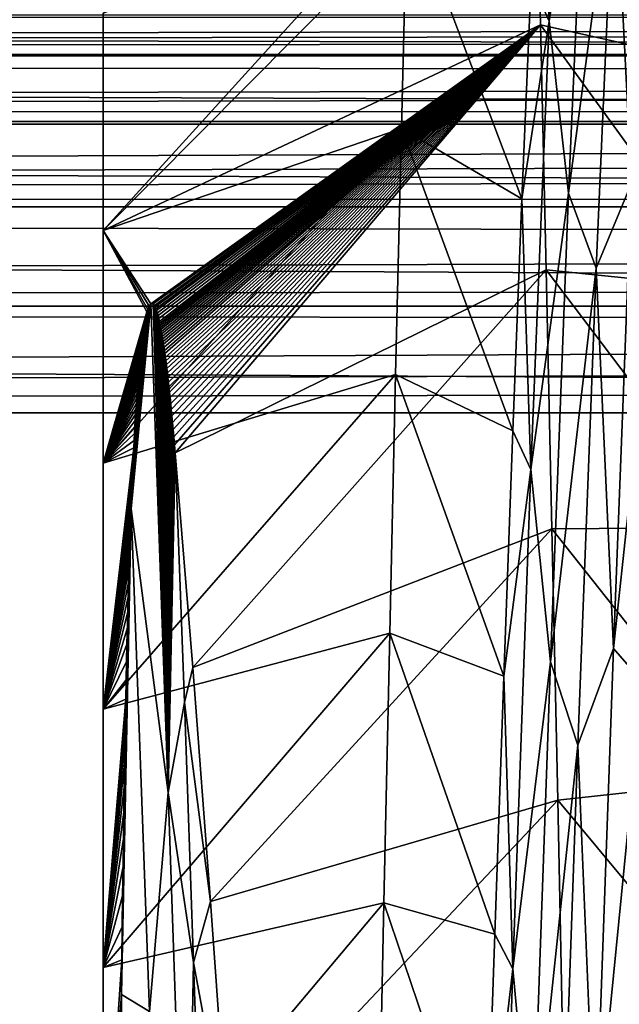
# Model space of a CAD drawing. Header units: metres. Extents: x -71 to 30, y -21 to 69.
# Tile 20 of 111: x -41.2 to -39.75, y 4.06 to 6.45. Entities that reach past the tile are written whole.
import ezdxf

# ---------------------------------------------------------------- set-up
doc = ezdxf.new("R2010")
doc.units = ezdxf.units.M
doc.layers.add('solid_DUSCHE_AUFPUTZ_EU_ASM_SW0003', color=7, linetype='CONTINUOUS')

msp = doc.modelspace()

# ---------------------------------------------------------------- linework, layer by layer
at = {"layer": 'solid_DUSCHE_AUFPUTZ_EU_ASM_SW0003'}
for points in [[(-39.874249, 7.387268, -66.5886), (-39.91827, 6.450785, -67.647652), (-39.93932, 7.04042, -67.113678)], [(-39.826778, 7.029115, -66.96328), (-39.91827, 6.450785, -67.647652), (-39.874249, 7.387268, -66.5886)], [(-39.91827, 6.450785, -67.647652), (-39.96167, 6.548963, -67.637367), (-39.93932, 7.04042, -67.113678)], [(-39.871029, 6.033468, -67.967743), (-39.91827, 6.450785, -67.647652), (-39.826778, 7.029115, -66.96328)], [(-39.871029, 6.033468, -67.967743), (-39.826778, 7.029115, -66.96328), (-39.759686, 6.869593, -67.109398)], [(-39.718296, 6.057721, -67.914001), (-39.759686, 6.869593, -67.109398), (-39.674068, 7.044301, -66.907013)], [(-39.952976, 6.99803, -53.58334), (-41, 6.470016, -54.529984), (-41, 5.942503, -54.042347)], [(-39.939091, 6.441532, -53.077293), (-39.952976, 6.99803, -53.58334), (-41, 5.942503, -54.042347)], [(-39.496597, 6.343001, -54.165085), (-39.952976, 6.99803, -53.58334), (-39.939091, 6.441532, -53.077293)], [(-39.496597, 6.343001, -54.165085), (-39.518581, 6.848113, -54.671284), (-39.952976, 6.99803, -53.58334)], [(-39.871029, 6.033468, -67.967743), (-39.759686, 6.869593, -67.109398), (-39.804035, 5.850862, -68.089584)], [(-39.718296, 6.057721, -67.914001), (-39.804035, 5.850862, -68.089584), (-39.759686, 6.869593, -67.109398)], [(-40.262596, 6.755444, -68.219749), (-41, 5.942503, -67.957649), (-41, 6.470016, -67.470016)], [(-40.276535, 6.190409, -68.691826), (-41, 5.942503, -67.957649), (-40.262596, 6.755444, -68.219749)], [(-39.984241, 6.019377, -68.121216), (-40.276535, 6.190409, -68.691826), (-40.262596, 6.755444, -68.219749)], [(-39.96167, 6.548963, -67.637367), (-39.984241, 6.019377, -68.121216), (-40.262596, 6.755444, -68.219749)], [(-39.91827, 6.450785, -67.647652), (-39.984241, 6.019377, -68.121216), (-39.96167, 6.548963, -67.637367)], [(-70, 6.466197, -204.092194), (-70, 6.366418, -203.850677), (-24.299185, 6.455795, -204.055969)], [(-70, 6.465926, -210.608826), (-24.530594, 6.466197, -210.607803), (-24.530594, 6.366418, -210.849319)], [(-70, 6.366025, -210.850006), (-70, 6.465926, -210.608826), (-24.530594, 6.366418, -210.849319)], [(-70, 6.366418, -203.850677), (-24.240162, 6.436378, -203.999008), (-24.299185, 6.455795, -204.055969)], [(-41, 6.470016, -54.529984), (-41, 6.470016, -67.470016), (-41, 5.942503, -67.957649)], [(-41, 5.942503, -54.042347), (-41, 6.470016, -54.529984), (-41, 5.942503, -67.957649)], [(-70, 6.366418, -203.850677), (-24.176214, 6.409491, -203.93428), (-24.240162, 6.436378, -203.999008)], [(-40.884464, 5.764484, -53.745979), (-39.939091, 6.441532, -53.077293), (-41, 5.942503, -54.042347)], [(-40.884464, 5.764484, -53.745979), (-40.878948, 5.764283, -53.73877), (-39.939091, 6.441532, -53.077293)], [(-40.878948, 5.764283, -53.73877), (-40.875813, 5.760521, -53.731785), (-39.939091, 6.441532, -53.077293)], [(-40.875813, 5.760521, -53.731785), (-40.873913, 5.757064, -53.726624), (-39.939091, 6.441532, -53.077293)], [(-40.873913, 5.757064, -53.726624), (-40.872097, 5.752922, -53.721035), (-39.939091, 6.441532, -53.077293)], [(-40.872097, 5.752922, -53.721035), (-40.870323, 5.74811, -53.71497), (-39.939091, 6.441532, -53.077293)], [(-40.870323, 5.74811, -53.71497), (-40.868561, 5.742603, -53.708389), (-39.939091, 6.441532, -53.077293)], [(-40.868561, 5.742603, -53.708389), (-40.866798, 5.736366, -53.701237), (-39.939091, 6.441532, -53.077293)], [(-40.866798, 5.736366, -53.701237), (-40.865017, 5.729348, -53.693462), (-39.939091, 6.441532, -53.077293)], [(-40.865017, 5.729348, -53.693462), (-40.863209, 5.721486, -53.685009), (-39.939091, 6.441532, -53.077293)], [(-40.863209, 5.721486, -53.685009), (-40.862289, 5.717215, -53.680504), (-39.939091, 6.441532, -53.077293)], [(-40.862289, 5.717215, -53.680504), (-40.861359, 5.712708, -53.675804), (-39.939091, 6.441532, -53.077293)], [(-40.861359, 5.712708, -53.675804), (-40.860416, 5.707948, -53.670902), (-39.939091, 6.441532, -53.077293)], [(-40.860416, 5.707948, -53.670902), (-40.859463, 5.702929, -53.665787), (-39.939091, 6.441532, -53.077293)], [(-40.859463, 5.702929, -53.665787), (-40.858494, 5.697637, -53.660446), (-39.939091, 6.441532, -53.077293)], [(-40.858494, 5.697637, -53.660446), (-40.85751, 5.692057, -53.654877), (-39.939091, 6.441532, -53.077293)], [(-40.85751, 5.692057, -53.654877), (-40.85651, 5.686182, -53.649063), (-39.939091, 6.441532, -53.077293)], [(-40.85651, 5.686182, -53.649063), (-40.855495, 5.679989, -53.642994), (-39.939091, 6.441532, -53.077293)], [(-40.855495, 5.679989, -53.642994), (-40.854462, 5.673471, -53.636662), (-39.939091, 6.441532, -53.077293)], [(-40.854462, 5.673471, -53.636662), (-40.853409, 5.666608, -53.630051), (-39.939091, 6.441532, -53.077293)], [(-40.853409, 5.666608, -53.630051), (-40.852341, 5.659382, -53.62315), (-39.939091, 6.441532, -53.077293)], [(-40.852341, 5.659382, -53.62315), (-40.851246, 5.651783, -53.615952), (-39.939091, 6.441532, -53.077293)], [(-40.851246, 5.651783, -53.615952), (-40.850136, 5.643781, -53.608437), (-39.939091, 6.441532, -53.077293)], [(-40.850136, 5.643781, -53.608437), (-40.848999, 5.635366, -53.600594), (-39.939091, 6.441532, -53.077293)], [(-40.848999, 5.635366, -53.600594), (-40.847843, 5.626512, -53.592403), (-39.939091, 6.441532, -53.077293)], [(-40.847843, 5.626512, -53.592403), (-40.846661, 5.617197, -53.583855), (-39.939091, 6.441532, -53.077293)], [(-40.846661, 5.617197, -53.583855), (-40.845455, 5.607405, -53.574936), (-39.939091, 6.441532, -53.077293)], [(-40.845455, 5.607405, -53.574936), (-40.844223, 5.597099, -53.565624), (-39.939091, 6.441532, -53.077293)], [(-40.844223, 5.597099, -53.565624), (-40.842964, 5.586268, -53.555908), (-39.939091, 6.441532, -53.077293)], [(-40.842964, 5.586268, -53.555908), (-40.841679, 5.574873, -53.545765), (-39.939091, 6.441532, -53.077293)], [(-40.841679, 5.574873, -53.545765), (-40.840363, 5.56289, -53.535175), (-39.939091, 6.441532, -53.077293)], [(-40.840363, 5.56289, -53.535175), (-40.83902, 5.550294, -53.524132), (-39.939091, 6.441532, -53.077293)], [(-40.83902, 5.550294, -53.524132), (-40.837643, 5.537039, -53.512596), (-39.939091, 6.441532, -53.077293)], [(-40.837643, 5.537039, -53.512596), (-40.836235, 5.523109, -53.500568), (-39.939091, 6.441532, -53.077293)], [(-40.836235, 5.523109, -53.500568), (-40.834793, 5.508449, -53.488007), (-39.939091, 6.441532, -53.077293)], [(-40.834793, 5.508449, -53.488007), (-40.833317, 5.49303, -53.474895), (-39.939091, 6.441532, -53.077293)], [(-40.833317, 5.49303, -53.474895), (-40.831806, 5.476811, -53.461216), (-39.939091, 6.441532, -53.077293)], [(-40.831806, 5.476811, -53.461216), (-40.830254, 5.459735, -53.446926), (-39.939091, 6.441532, -53.077293)], [(-40.830254, 5.459735, -53.446926), (-40.828663, 5.441776, -53.432014), (-39.939091, 6.441532, -53.077293)], [(-40.828663, 5.441776, -53.432014), (-40.827057, 5.422826, -53.416451), (-39.939091, 6.441532, -53.077293)], [(-40.827057, 5.422826, -53.416451), (-40.825436, 5.402886, -53.400246), (-39.939091, 6.441532, -53.077293)], [(-40.825436, 5.402886, -53.400246), (-39.925278, 5.847495, -52.612404), (-39.939091, 6.441532, -53.077293)], [(-39.91827, 6.450785, -67.647652), (-39.962288, 5.362959, -68.551285), (-39.984241, 6.019377, -68.121216)], [(-39.871029, 6.033468, -67.967743), (-39.962288, 5.362959, -68.551285), (-39.91827, 6.450785, -67.647652)], [(-39.474777, 5.801271, -53.699955), (-39.939091, 6.441532, -53.077293), (-39.925278, 5.847495, -52.612404)], [(-39.474777, 5.801271, -53.699955), (-39.496597, 6.343001, -54.165085), (-39.939091, 6.441532, -53.077293)], [(-70, 6.366418, -203.850677), (-24.10783, 6.371871, -203.86026), (-24.176214, 6.409491, -203.93428)], [(-70, 6.366418, -203.850677), (-24.035713, 6.318967, -203.776154), (-24.10783, 6.371871, -203.86026)], [(-70, 6.366418, -203.850677), (-70, 6.207477, -203.643265), (-24.035713, 6.318967, -203.776154)], [(-70, 6.366025, -210.850006), (-24.530594, 6.366418, -210.849319), (-24.530594, 6.207477, -211.056732)], [(-70, 6.207107, -211.057114), (-70, 6.366025, -210.850006), (-24.530594, 6.207477, -211.056732)], [(-70, 6.207477, -203.643265), (-23.998489, 6.28493, -203.730408), (-24.035713, 6.318967, -203.776154)], [(-70, 6.207477, -203.643265), (-23.960583, 6.244223, -203.682068), (-23.998489, 6.28493, -203.730408)], [(-70, 6.207477, -203.643265), (-23.9228, 6.196784, -203.632721), (-23.960583, 6.244223, -203.682068)], [(-70, 6.207477, -203.643265), (-70, 6.000226, -203.4841), (-23.9228, 6.196784, -203.632721)], [(-70, 6.207107, -211.057114), (-24.530594, 6.207477, -211.056732), (-24.530594, 6.000226, -211.215897)], [(-70, 6, -211.216019), (-70, 6.207107, -211.057114), (-24.530594, 6.000226, -211.215897)], [(-70, 6.000226, -203.4841), (-23.886457, 6.142833, -203.584), (-23.9228, 6.196784, -203.632721)], [(-40.276535, 6.190409, -68.691826), (-41, 5.378325, -68.402435), (-41, 5.942503, -67.957649)], [(-40.2906, 5.593146, -69.119385), (-41, 5.378325, -68.402435), (-40.276535, 6.190409, -68.691826)], [(-40.006542, 5.456727, -68.561012), (-40.2906, 5.593146, -69.119385), (-40.276535, 6.190409, -68.691826)], [(-39.984241, 6.019377, -68.121216), (-40.006542, 5.456727, -68.561012), (-40.276535, 6.190409, -68.691826)], [(-70, 6.000226, -203.4841), (-23.853886, 6.085843, -203.539581), (-23.886457, 6.142833, -203.584)], [(-70, 6.000226, -203.4841), (-23.826246, 6.028001, -203.500763), (-23.853886, 6.085843, -203.539581)], [(-39.762527, 4.928473, -68.758781), (-39.804035, 5.850862, -68.089584), (-39.718296, 6.057721, -67.914001)], [(-39.762527, 4.928473, -68.758781), (-39.718296, 6.057721, -67.914001), (-39.647888, 5.991274, -68.003967)], [(-70, 6.000226, -203.4841), (-23.786694, 5.916162, -203.440704), (-23.826246, 6.028001, -203.500763)], [(-39.915283, 4.895667, -68.808655), (-39.962288, 5.362959, -68.551285), (-39.871029, 6.033468, -67.967743)], [(-39.915283, 4.895667, -68.808655), (-39.871029, 6.033468, -67.967743), (-39.804035, 5.850862, -68.089584)], [(-70, 6.000226, -203.4841), (-70, 5.758819, -203.384079), (-23.786694, 5.916162, -203.440704)], [(-70, 6, -211.216019), (-24.530594, 6.000226, -211.215897), (-24.530594, 5.758819, -211.315933)], [(-70, 5.758819, -211.315933), (-70, 6, -211.216019), (-24.530594, 5.758819, -211.315933)], [(-39.962288, 5.362959, -68.551285), (-40.006542, 5.456727, -68.561012), (-39.984241, 6.019377, -68.121216)], [(-39.762527, 4.928473, -68.758781), (-39.647888, 5.991274, -68.003967), (-39.692169, 4.847785, -68.838486)], [(-41, 5.942503, -54.042347), (-41, 5.942503, -67.957649), (-41, 5.378325, -68.402435)], [(-41, 5.378325, -53.597569), (-41, 5.942503, -54.042347), (-41, 5.378325, -68.402435)], [(-40.893757, 5.745399, -53.742699), (-41, 5.942503, -54.042347), (-41, 5.378325, -53.597569)], [(-40.888737, 5.759022, -53.747093), (-40.884464, 5.764484, -53.745979), (-41, 5.942503, -54.042347)], [(-40.891914, 5.751278, -53.745003), (-40.888737, 5.759022, -53.747093), (-41, 5.942503, -54.042347)], [(-40.893757, 5.745399, -53.742699), (-40.891914, 5.751278, -53.745003), (-41, 5.942503, -54.042347)], [(-70, 5.758819, -203.384079), (-23.767113, 5.81149, -203.39975), (-23.786694, 5.916162, -203.440704)], [(-40.825436, 5.402886, -53.400246), (-40.782879, 4.881922, -53.005638), (-39.925278, 5.847495, -52.612404)], [(-40.782879, 4.881922, -53.005638), (-39.911377, 5.219103, -52.191463), (-39.925278, 5.847495, -52.612404)], [(-39.452705, 5.222078, -53.275398), (-39.925278, 5.847495, -52.612404), (-39.911377, 5.219103, -52.191463)], [(-39.452705, 5.222078, -53.275398), (-39.474777, 5.801271, -53.699955), (-39.925278, 5.847495, -52.612404)], [(-39.915283, 4.895667, -68.808655), (-39.804035, 5.850862, -68.089584), (-39.848389, 4.694035, -68.902992)], [(-39.762527, 4.928473, -68.758781), (-39.848389, 4.694035, -68.902992), (-39.804035, 5.850862, -68.089584)], [(-70, 5.758819, -203.384079), (-23.767139, 5.717495, -203.373932), (-23.767113, 5.81149, -203.39975)], [(-70, 5.758819, -203.384079), (-70, 5.5, -203.350006), (-23.767139, 5.717495, -203.373932)], [(-70, 5.758819, -211.315933), (-24.530594, 5.758819, -211.315933), (-24.530594, 5.5, -211.350006)], [(-70, 5.758819, -211.315933), (-24.530594, 5.5, -211.350006), (-70, 5.5, -211.350006)], [(-40.932384, 5.267523, -53.435768), (-40.884464, 5.764484, -53.745979), (-40.931534, 5.289026, -53.449749)], [(-40.842083, 4.578527, -52.947254), (-40.884464, 5.764484, -53.745979), (-40.932384, 5.267523, -53.435768)], [(-40.931534, 5.289026, -53.449749), (-40.884464, 5.764484, -53.745979), (-40.930569, 5.312572, -53.465115)], [(-40.930569, 5.312572, -53.465115), (-40.884464, 5.764484, -53.745979), (-40.929607, 5.335027, -53.47982)], [(-40.929607, 5.335027, -53.47982), (-40.884464, 5.764484, -53.745979), (-40.928654, 5.356451, -53.493893)], [(-40.928654, 5.356451, -53.493893), (-40.884464, 5.764484, -53.745979), (-40.927708, 5.376902, -53.507362)], [(-40.927708, 5.376902, -53.507362), (-40.884464, 5.764484, -53.745979), (-40.926765, 5.396408, -53.520237)], [(-40.926765, 5.396408, -53.520237), (-40.884464, 5.764484, -53.745979), (-40.925831, 5.415036, -53.532558)], [(-40.925831, 5.415036, -53.532558), (-40.884464, 5.764484, -53.745979), (-40.924904, 5.432809, -53.544331)], [(-40.924904, 5.432809, -53.544331), (-40.884464, 5.764484, -53.745979), (-40.923981, 5.449778, -53.555584)], [(-40.923981, 5.449778, -53.555584), (-40.884464, 5.764484, -53.745979), (-40.923069, 5.46598, -53.566341)], [(-40.923069, 5.46598, -53.566341), (-40.884464, 5.764484, -53.745979), (-40.922165, 5.481441, -53.576611)], [(-40.922165, 5.481441, -53.576611), (-40.884464, 5.764484, -53.745979), (-40.921268, 5.496212, -53.586422)], [(-40.921268, 5.496212, -53.586422), (-40.884464, 5.764484, -53.745979), (-40.92038, 5.510309, -53.595787)], [(-40.92038, 5.510309, -53.595787), (-40.884464, 5.764484, -53.745979), (-40.919498, 5.523774, -53.604725)], [(-40.919498, 5.523774, -53.604725), (-40.884464, 5.764484, -53.745979), (-40.918625, 5.536635, -53.613258)], [(-40.918625, 5.536635, -53.613258), (-40.884464, 5.764484, -53.745979), (-40.917759, 5.548913, -53.621391)], [(-40.917759, 5.548913, -53.621391), (-40.884464, 5.764484, -53.745979), (-40.916901, 5.560645, -53.629154)], [(-40.916901, 5.560645, -53.629154), (-40.884464, 5.764484, -53.745979), (-40.91605, 5.571846, -53.636551)], [(-40.91605, 5.571846, -53.636551), (-40.884464, 5.764484, -53.745979), (-40.915207, 5.58255, -53.643604)], [(-40.915207, 5.58255, -53.643604), (-40.884464, 5.764484, -53.745979), (-40.914371, 5.592775, -53.650326)], [(-40.914371, 5.592775, -53.650326), (-40.884464, 5.764484, -53.745979), (-40.913544, 5.60254, -53.656727)], [(-40.913544, 5.60254, -53.656727), (-40.884464, 5.764484, -53.745979), (-40.91272, 5.611875, -53.662823)], [(-40.91272, 5.611875, -53.662823), (-40.884464, 5.764484, -53.745979), (-40.911907, 5.620788, -53.668621)], [(-40.911907, 5.620788, -53.668621), (-40.884464, 5.764484, -53.745979), (-40.911098, 5.629309, -53.674141)], [(-40.911098, 5.629309, -53.674141), (-40.884464, 5.764484, -53.745979), (-40.910297, 5.63745, -53.679394)], [(-40.910297, 5.63745, -53.679394), (-40.884464, 5.764484, -53.745979), (-40.9095, 5.645228, -53.684383)], [(-40.9095, 5.645228, -53.684383), (-40.884464, 5.764484, -53.745979), (-40.90871, 5.652664, -53.689129)], [(-40.90871, 5.652664, -53.689129), (-40.884464, 5.764484, -53.745979), (-40.907925, 5.659767, -53.69363)], [(-40.907925, 5.659767, -53.69363), (-40.884464, 5.764484, -53.745979), (-40.907143, 5.666559, -53.69791)], [(-40.907143, 5.666559, -53.69791), (-40.884464, 5.764484, -53.745979), (-40.906364, 5.673049, -53.701965)], [(-40.906364, 5.673049, -53.701965), (-40.884464, 5.764484, -53.745979), (-40.905594, 5.679252, -53.705814)], [(-40.905594, 5.679252, -53.705814), (-40.884464, 5.764484, -53.745979), (-40.904823, 5.685184, -53.709457)], [(-40.904823, 5.685184, -53.709457), (-40.884464, 5.764484, -53.745979), (-40.904053, 5.69085, -53.712906)], [(-40.904053, 5.69085, -53.712906), (-40.884464, 5.764484, -53.745979), (-40.90329, 5.696271, -53.716171)], [(-40.90329, 5.696271, -53.716171), (-40.884464, 5.764484, -53.745979), (-40.901756, 5.706403, -53.72216)], [(-40.901756, 5.706403, -53.72216), (-40.884464, 5.764484, -53.745979), (-40.900223, 5.715665, -53.727478)], [(-40.900223, 5.715665, -53.727478), (-40.884464, 5.764484, -53.745979), (-40.89867, 5.724132, -53.732166)], [(-40.89867, 5.724132, -53.732166), (-40.884464, 5.764484, -53.745979), (-40.897091, 5.731871, -53.736256)], [(-40.897091, 5.731871, -53.736256), (-40.884464, 5.764484, -53.745979), (-40.895462, 5.738943, -53.739765)], [(-40.895462, 5.738943, -53.739765), (-40.884464, 5.764484, -53.745979), (-40.893757, 5.745399, -53.742699)], [(-40.893757, 5.745399, -53.742699), (-40.884464, 5.764484, -53.745979), (-40.891914, 5.751278, -53.745003)], [(-40.891914, 5.751278, -53.745003), (-40.884464, 5.764484, -53.745979), (-40.888737, 5.759022, -53.747093)], [(-40.842083, 4.578527, -52.947254), (-40.878948, 5.764283, -53.73877), (-40.884464, 5.764484, -53.745979)], [(-40.842083, 4.578527, -52.947254), (-40.875813, 5.760521, -53.731785), (-40.878948, 5.764283, -53.73877)], [(-40.842083, 4.578527, -52.947254), (-40.873913, 5.757064, -53.726624), (-40.875813, 5.760521, -53.731785)], [(-40.895462, 5.738943, -53.739765), (-40.893757, 5.745399, -53.742699), (-41, 5.378325, -53.597569)], [(-40.897091, 5.731871, -53.736256), (-40.895462, 5.738943, -53.739765), (-41, 5.378325, -53.597569)], [(-40.842083, 4.578527, -52.947254), (-40.872097, 5.752922, -53.721035), (-40.873913, 5.757064, -53.726624)], [(-40.842083, 4.578527, -52.947254), (-40.870323, 5.74811, -53.71497), (-40.872097, 5.752922, -53.721035)], [(-40.842083, 4.578527, -52.947254), (-40.868561, 5.742603, -53.708389), (-40.870323, 5.74811, -53.71497)], [(-40.842083, 4.578527, -52.947254), (-40.866798, 5.736366, -53.701237), (-40.868561, 5.742603, -53.708389)], [(-40.842083, 4.578527, -52.947254), (-40.865017, 5.729348, -53.693462), (-40.866798, 5.736366, -53.701237)], [(-70, 5.5, -203.350006), (-23.785013, 5.636823, -203.359406), (-23.767139, 5.717495, -203.373932)], [(-40.89867, 5.724132, -53.732166), (-40.897091, 5.731871, -53.736256), (-41, 5.378325, -53.597569)], [(-40.900223, 5.715665, -53.727478), (-40.89867, 5.724132, -53.732166), (-41, 5.378325, -53.597569)], [(-40.901756, 5.706403, -53.72216), (-40.900223, 5.715665, -53.727478), (-41, 5.378325, -53.597569)], [(-40.842083, 4.578527, -52.947254), (-40.863209, 5.721486, -53.685009), (-40.865017, 5.729348, -53.693462)], [(-40.842083, 4.578527, -52.947254), (-40.862289, 5.717215, -53.680504), (-40.863209, 5.721486, -53.685009)], [(-40.842083, 4.578527, -52.947254), (-40.861359, 5.712708, -53.675804), (-40.862289, 5.717215, -53.680504)], [(-40.842083, 4.578527, -52.947254), (-40.860416, 5.707948, -53.670902), (-40.861359, 5.712708, -53.675804)], [(-40.90329, 5.696271, -53.716171), (-40.901756, 5.706403, -53.72216), (-41, 5.378325, -53.597569)], [(-40.904053, 5.69085, -53.712906), (-40.90329, 5.696271, -53.716171), (-41, 5.378325, -53.597569)], [(-40.904823, 5.685184, -53.709457), (-40.904053, 5.69085, -53.712906), (-41, 5.378325, -53.597569)], [(-40.842083, 4.578527, -52.947254), (-40.859463, 5.702929, -53.665787), (-40.860416, 5.707948, -53.670902)], [(-40.842083, 4.578527, -52.947254), (-40.858494, 5.697637, -53.660446), (-40.859463, 5.702929, -53.665787)], [(-40.842083, 4.578527, -52.947254), (-40.85751, 5.692057, -53.654877), (-40.858494, 5.697637, -53.660446)], [(-40.842083, 4.578527, -52.947254), (-40.85651, 5.686182, -53.649063), (-40.85751, 5.692057, -53.654877)], [(-40.905594, 5.679252, -53.705814), (-40.904823, 5.685184, -53.709457), (-41, 5.378325, -53.597569)], [(-40.906364, 5.673049, -53.701965), (-40.905594, 5.679252, -53.705814), (-41, 5.378325, -53.597569)], [(-40.907143, 5.666559, -53.69791), (-40.906364, 5.673049, -53.701965), (-41, 5.378325, -53.597569)], [(-40.907925, 5.659767, -53.69363), (-40.907143, 5.666559, -53.69791), (-41, 5.378325, -53.597569)], [(-40.842083, 4.578527, -52.947254), (-40.855495, 5.679989, -53.642994), (-40.85651, 5.686182, -53.649063)], [(-40.842083, 4.578527, -52.947254), (-40.854462, 5.673471, -53.636662), (-40.855495, 5.679989, -53.642994)], [(-40.842083, 4.578527, -52.947254), (-40.853409, 5.666608, -53.630051), (-40.854462, 5.673471, -53.636662)], [(-40.842083, 4.578527, -52.947254), (-40.852341, 5.659382, -53.62315), (-40.853409, 5.666608, -53.630051)], [(-40.90871, 5.652664, -53.689129), (-40.907925, 5.659767, -53.69363), (-41, 5.378325, -53.597569)], [(-40.9095, 5.645228, -53.684383), (-40.90871, 5.652664, -53.689129), (-41, 5.378325, -53.597569)], [(-40.910297, 5.63745, -53.679394), (-40.9095, 5.645228, -53.684383), (-41, 5.378325, -53.597569)], [(-40.842083, 4.578527, -52.947254), (-40.851246, 5.651783, -53.615952), (-40.852341, 5.659382, -53.62315)], [(-40.842083, 4.578527, -52.947254), (-40.850136, 5.643781, -53.608437), (-40.851246, 5.651783, -53.615952)], [(-40.842083, 4.578527, -52.947254), (-40.848999, 5.635366, -53.600594), (-40.850136, 5.643781, -53.608437)], [(-70, 5.5, -203.350006), (-23.819935, 5.565761, -203.352158), (-23.785013, 5.636823, -203.359406)], [(-40.911098, 5.629309, -53.674141), (-40.910297, 5.63745, -53.679394), (-41, 5.378325, -53.597569)], [(-40.911907, 5.620788, -53.668621), (-40.911098, 5.629309, -53.674141), (-41, 5.378325, -53.597569)], [(-40.91272, 5.611875, -53.662823), (-40.911907, 5.620788, -53.668621), (-41, 5.378325, -53.597569)], [(-40.842083, 4.578527, -52.947254), (-40.847843, 5.626512, -53.592403), (-40.848999, 5.635366, -53.600594)], [(-40.842083, 4.578527, -52.947254), (-40.846661, 5.617197, -53.583855), (-40.847843, 5.626512, -53.592403)], [(-40.842083, 4.578527, -52.947254), (-40.845455, 5.607405, -53.574936), (-40.846661, 5.617197, -53.583855)], [(-40.913544, 5.60254, -53.656727), (-40.91272, 5.611875, -53.662823), (-41, 5.378325, -53.597569)], [(-40.914371, 5.592775, -53.650326), (-40.913544, 5.60254, -53.656727), (-41, 5.378325, -53.597569)], [(-40.2906, 5.593146, -69.119385), (-41, 4.780906, -68.801628), (-41, 5.378325, -68.402435)], [(-40.30484, 4.9659, -69.500999), (-41, 4.780906, -68.801628), (-40.2906, 5.593146, -69.119385)], [(-40.915207, 5.58255, -53.643604), (-40.914371, 5.592775, -53.650326), (-41, 5.378325, -53.597569)], [(-40.842083, 4.578527, -52.947254), (-40.844223, 5.597099, -53.565624), (-40.845455, 5.607405, -53.574936)], [(-40.842083, 4.578527, -52.947254), (-40.842964, 5.586268, -53.555908), (-40.844223, 5.597099, -53.565624)], [(-40.028542, 4.861348, -68.956795), (-40.30484, 4.9659, -69.500999), (-40.2906, 5.593146, -69.119385)], [(-40.006542, 5.456727, -68.561012), (-40.028542, 4.861348, -68.956795), (-40.2906, 5.593146, -69.119385)], [(-40.91605, 5.571846, -53.636551), (-40.915207, 5.58255, -53.643604), (-41, 5.378325, -53.597569)], [(-40.916901, 5.560645, -53.629154), (-40.91605, 5.571846, -53.636551), (-41, 5.378325, -53.597569)], [(-40.842083, 4.578527, -52.947254), (-40.841679, 5.574873, -53.545765), (-40.842964, 5.586268, -53.555908)], [(-40.842083, 4.578527, -52.947254), (-40.840363, 5.56289, -53.535175), (-40.841679, 5.574873, -53.545765)], [(-70, 5.5, -203.350006), (-23.874672, 5.5, -203.350006), (-23.819935, 5.565761, -203.352158)], [(-40.917759, 5.548913, -53.621391), (-40.916901, 5.560645, -53.629154), (-41, 5.378325, -53.597569)], [(-40.918625, 5.536635, -53.613258), (-40.917759, 5.548913, -53.621391), (-41, 5.378325, -53.597569)], [(-40.842083, 4.578527, -52.947254), (-40.83902, 5.550294, -53.524132), (-40.840363, 5.56289, -53.535175)], [(-40.842083, 4.578527, -52.947254), (-40.837643, 5.537039, -53.512596), (-40.83902, 5.550294, -53.524132)], [(-40.919498, 5.523774, -53.604725), (-40.918625, 5.536635, -53.613258), (-41, 5.378325, -53.597569)], [(-40.92038, 5.510309, -53.595787), (-40.919498, 5.523774, -53.604725), (-41, 5.378325, -53.597569)], [(-40.842083, 4.578527, -52.947254), (-40.836235, 5.523109, -53.500568), (-40.837643, 5.537039, -53.512596)], [(-40.842083, 4.578527, -52.947254), (-40.834793, 5.508449, -53.488007), (-40.836235, 5.523109, -53.500568)], [(-24.342529, 2.773304, -203.350006), (-23.874672, 5.5, -203.350006), (-70, 5.5, -203.350006)], [(-70, -5.5, -211.350006), (-70, 5.5, -211.350006), (-24.530594, 5.5, -211.350006)], [(-24.530594, -5.5, -211.350006), (-70, -5.5, -211.350006), (-24.530594, 5.5, -211.350006)], [(-24.353354, 2.676605, -203.350006), (-24.342529, 2.773304, -203.350006), (-70, 5.5, -203.350006)], [(-24.500013, 0.002541, -203.350006), (-24.353354, 2.676605, -203.350006), (-70, 5.5, -203.350006)], [(-24.499313, -0.183358, -203.350006), (-24.500013, 0.002541, -203.350006), (-70, 5.5, -203.350006)], [(-24.343172, -2.767655, -203.350006), (-24.499313, -0.183358, -203.350006), (-70, 5.5, -203.350006)], [(-24.33264, -2.85879, -203.350006), (-24.343172, -2.767655, -203.350006), (-70, 5.5, -203.350006)], [(-23.874672, -5.5, -203.350006), (-24.33264, -2.85879, -203.350006), (-70, 5.5, -203.350006)], [(-70, -5.5, -203.350006), (-23.874672, -5.5, -203.350006), (-70, 5.5, -203.350006)], [(-40.921268, 5.496212, -53.586422), (-40.92038, 5.510309, -53.595787), (-41, 5.378325, -53.597569)], [(-40.922165, 5.481441, -53.576611), (-40.921268, 5.496212, -53.586422), (-41, 5.378325, -53.597569)], [(-40.842083, 4.578527, -52.947254), (-40.833317, 5.49303, -53.474895), (-40.834793, 5.508449, -53.488007)], [(-40.923069, 5.46598, -53.566341), (-40.922165, 5.481441, -53.576611), (-41, 5.378325, -53.597569)], [(-40.842083, 4.578527, -52.947254), (-40.831806, 5.476811, -53.461216), (-40.833317, 5.49303, -53.474895)], [(-40.842083, 4.578527, -52.947254), (-40.830254, 5.459735, -53.446926), (-40.831806, 5.476811, -53.461216)], [(-40.923981, 5.449778, -53.555584), (-40.923069, 5.46598, -53.566341), (-41, 5.378325, -53.597569)], [(-40.924904, 5.432809, -53.544331), (-40.923981, 5.449778, -53.555584), (-41, 5.378325, -53.597569)], [(-40.842083, 4.578527, -52.947254), (-40.828663, 5.441776, -53.432014), (-40.830254, 5.459735, -53.446926)], [(-39.962288, 5.362959, -68.551285), (-40.028542, 4.861348, -68.956795), (-40.006542, 5.456727, -68.561012)], [(-40.925831, 5.415036, -53.532558), (-40.924904, 5.432809, -53.544331), (-41, 5.378325, -53.597569)], [(-40.842083, 4.578527, -52.947254), (-40.827057, 5.422826, -53.416451), (-40.828663, 5.441776, -53.432014)], [(-40.925831, 5.415036, -53.532558), (-41, 5.378325, -53.597569), (-41, 4.780906, -53.198368)], [(-40.926765, 5.396408, -53.520237), (-40.925831, 5.415036, -53.532558), (-41, 4.780906, -53.198368)], [(-40.842083, 4.578527, -52.947254), (-40.825436, 5.402886, -53.400246), (-40.827057, 5.422826, -53.416451)], [(-40.842083, 4.578527, -52.947254), (-40.802673, 4.79708, -53.00396), (-40.825436, 5.402886, -53.400246)], [(-40.802673, 4.79708, -53.00396), (-40.782879, 4.881922, -53.005638), (-40.825436, 5.402886, -53.400246)], [(-40.927708, 5.376902, -53.507362), (-40.926765, 5.396408, -53.520237), (-41, 4.780906, -53.198368)], [(-41, 5.378325, -53.597569), (-41, 5.378325, -68.402435), (-41, 4.780906, -68.801628)], [(-41, 4.780906, -53.198368), (-41, 5.378325, -53.597569), (-41, 4.780906, -68.801628)], [(-40.928654, 5.356451, -53.493893), (-40.927708, 5.376902, -53.507362), (-41, 4.780906, -53.198368)], [(-40.929607, 5.335027, -53.47982), (-40.928654, 5.356451, -53.493893), (-41, 4.780906, -53.198368)], [(-39.962288, 5.362959, -68.551285), (-40.00631, 4.151117, -69.280441), (-40.028542, 4.861348, -68.956795)], [(-39.915283, 4.895667, -68.808655), (-40.00631, 4.151117, -69.280441), (-39.962288, 5.362959, -68.551285)], [(-40.930569, 5.312572, -53.465115), (-40.929607, 5.335027, -53.47982), (-41, 4.780906, -53.198368)], [(-40.931534, 5.289026, -53.449749), (-40.930569, 5.312572, -53.465115), (-41, 4.780906, -53.198368)], [(-40.932384, 5.267523, -53.435768), (-40.931534, 5.289026, -53.449749), (-41, 4.780906, -53.198368)], [(-40.933483, 5.238459, -53.416946), (-40.932384, 5.267523, -53.435768), (-41, 4.780906, -53.198368)], [(-40.955261, 4.08843, -52.764229), (-40.932384, 5.267523, -53.435768), (-40.954468, 4.172859, -52.80579)], [(-40.887688, 4.047756, -52.718456), (-40.932384, 5.267523, -53.435768), (-40.955261, 4.08843, -52.764229)], [(-40.954468, 4.172859, -52.80579), (-40.932384, 5.267523, -53.435768), (-40.95364, 4.252717, -52.84602)], [(-40.95364, 4.252717, -52.84602), (-40.932384, 5.267523, -53.435768), (-40.952789, 4.328198, -52.884869)], [(-40.952789, 4.328198, -52.884869), (-40.932384, 5.267523, -53.435768), (-40.951916, 4.399692, -52.922413)], [(-40.951916, 4.399692, -52.922413), (-40.932384, 5.267523, -53.435768), (-40.951023, 4.467352, -52.958611)], [(-40.951023, 4.467352, -52.958611), (-40.932384, 5.267523, -53.435768), (-40.950111, 4.531462, -52.993515)], [(-40.950111, 4.531462, -52.993515), (-40.932384, 5.267523, -53.435768), (-40.949184, 4.592245, -53.027153)], [(-40.949184, 4.592245, -53.027153), (-40.932384, 5.267523, -53.435768), (-40.948242, 4.649845, -53.059517)], [(-40.948242, 4.649845, -53.059517), (-40.932384, 5.267523, -53.435768), (-40.947289, 4.70453, -53.090683)], [(-40.947289, 4.70453, -53.090683), (-40.932384, 5.267523, -53.435768), (-40.946323, 4.756399, -53.12064)], [(-40.946323, 4.756399, -53.12064), (-40.932384, 5.267523, -53.435768), (-40.945351, 4.805665, -53.149452)], [(-40.945351, 4.805665, -53.149452), (-40.932384, 5.267523, -53.435768), (-40.944374, 4.852464, -53.177139)], [(-40.944374, 4.852464, -53.177139), (-40.932384, 5.267523, -53.435768), (-40.943386, 4.896909, -53.20372)], [(-40.943386, 4.896909, -53.20372), (-40.932384, 5.267523, -53.435768), (-40.942398, 4.939185, -53.229263)], [(-40.942398, 4.939185, -53.229263), (-40.932384, 5.267523, -53.435768), (-40.941406, 4.979358, -53.253761)], [(-40.941406, 4.979358, -53.253761), (-40.932384, 5.267523, -53.435768), (-40.940411, 5.017589, -53.277287)], [(-40.940411, 5.017589, -53.277287), (-40.932384, 5.267523, -53.435768), (-40.939419, 5.053963, -53.29985)], [(-40.939419, 5.053963, -53.29985), (-40.932384, 5.267523, -53.435768), (-40.938423, 5.088571, -53.321484)], [(-40.938423, 5.088571, -53.321484), (-40.932384, 5.267523, -53.435768), (-40.937431, 5.121539, -53.342239)], [(-40.937431, 5.121539, -53.342239), (-40.932384, 5.267523, -53.435768), (-40.93644, 5.152915, -53.362122)], [(-40.93644, 5.152915, -53.362122), (-40.932384, 5.267523, -53.435768), (-40.935452, 5.182821, -53.381187)], [(-40.935452, 5.182821, -53.381187), (-40.932384, 5.267523, -53.435768), (-40.934464, 5.211311, -53.399452)], [(-40.934464, 5.211311, -53.399452), (-40.932384, 5.267523, -53.435768), (-40.933483, 5.238459, -53.416946)], [(-40.887688, 4.047756, -52.718456), (-40.842083, 4.578527, -52.947254), (-40.932384, 5.267523, -53.435768)], [(-40.934464, 5.211311, -53.399452), (-40.933483, 5.238459, -53.416946), (-41, 4.780906, -53.198368)], [(-40.935452, 5.182821, -53.381187), (-40.934464, 5.211311, -53.399452), (-41, 4.780906, -53.198368)], [(-40.782879, 4.881922, -53.005638), (-40.739998, 4.314038, -52.637154), (-39.911377, 5.219103, -52.191463)], [(-40.739998, 4.314038, -52.637154), (-39.897331, 4.560458, -51.81744), (-39.911377, 5.219103, -52.191463)], [(-39.430431, 4.610896, -52.895836), (-39.452705, 5.222078, -53.275398), (-39.911377, 5.219103, -52.191463)], [(-39.430431, 4.610896, -52.895836), (-39.911377, 5.219103, -52.191463), (-39.897331, 4.560458, -51.81744)], [(-40.93644, 5.152915, -53.362122), (-40.935452, 5.182821, -53.381187), (-41, 4.780906, -53.198368)], [(-40.937431, 5.121539, -53.342239), (-40.93644, 5.152915, -53.362122), (-41, 4.780906, -53.198368)], [(-40.938423, 5.088571, -53.321484), (-40.937431, 5.121539, -53.342239), (-41, 4.780906, -53.198368)], [(-40.939419, 5.053963, -53.29985), (-40.938423, 5.088571, -53.321484), (-41, 4.780906, -53.198368)], [(-40.940411, 5.017589, -53.277287), (-40.939419, 5.053963, -53.29985), (-41, 4.780906, -53.198368)], [(-40.941406, 4.979358, -53.253761), (-40.940411, 5.017589, -53.277287), (-41, 4.780906, -53.198368)], [(-40.942398, 4.939185, -53.229263), (-40.941406, 4.979358, -53.253761), (-41, 4.780906, -53.198368)], [(-40.30484, 4.9659, -69.500999), (-41, 4.153935, -69.152748), (-41, 4.780906, -68.801628)], [(-40.319157, 4.311357, -69.83503), (-41, 4.153935, -69.152748), (-40.30484, 4.9659, -69.500999)], [(-40.050365, 4.235489, -69.306808), (-40.319157, 4.311357, -69.83503), (-40.30484, 4.9659, -69.500999)], [(-40.028542, 4.861348, -68.956795), (-40.050365, 4.235489, -69.306808), (-40.30484, 4.9659, -69.500999)], [(-40.943386, 4.896909, -53.20372), (-40.942398, 4.939185, -53.229263), (-41, 4.780906, -53.198368)], [(-39.806755, 3.684309, -69.422386), (-39.848389, 4.694035, -68.902992), (-39.762527, 4.928473, -68.758781)], [(-39.806755, 3.684309, -69.422386), (-39.762527, 4.928473, -68.758781), (-39.692169, 4.847785, -68.838486)], [(-40.944374, 4.852464, -53.177139), (-40.943386, 4.896909, -53.20372), (-41, 4.780906, -53.198368)], [(-40.802673, 4.79708, -53.00396), (-40.739998, 4.314038, -52.637154), (-40.782879, 4.881922, -53.005638)], [(-39.959538, 3.643589, -69.466972), (-40.00631, 4.151117, -69.280441), (-39.915283, 4.895667, -68.808655)], [(-39.959538, 3.643589, -69.466972), (-39.915283, 4.895667, -68.808655), (-39.848389, 4.694035, -68.902992)], [(-40.945351, 4.805665, -53.149452), (-40.944374, 4.852464, -53.177139), (-41, 4.780906, -53.198368)], [(-40.00631, 4.151117, -69.280441), (-40.050365, 4.235489, -69.306808), (-40.028542, 4.861348, -68.956795)], [(-39.806755, 3.684309, -69.422386), (-39.692169, 4.847785, -68.838486), (-39.736446, 3.591002, -69.489441)], [(-40.945351, 4.805665, -53.149452), (-41, 4.780906, -53.198368), (-41, 4.153935, -52.847252)], [(-40.946323, 4.756399, -53.12064), (-40.945351, 4.805665, -53.149452), (-41, 4.153935, -52.847252)], [(-41, 4.780906, -53.198368), (-41, 4.780906, -68.801628), (-41, 4.153935, -69.152748)], [(-41, 4.153935, -52.847252), (-41, 4.780906, -53.198368), (-41, 4.153935, -69.152748)], [(-40.842083, 4.578527, -52.947254), (-40.78064, 4.16621, -52.657619), (-40.802673, 4.79708, -53.00396)], [(-40.802673, 4.79708, -53.00396), (-40.78064, 4.16621, -52.657619), (-40.739998, 4.314038, -52.637154)], [(-40.947289, 4.70453, -53.090683), (-40.946323, 4.756399, -53.12064), (-41, 4.153935, -52.847252)], [(-40.948242, 4.649845, -53.059517), (-40.947289, 4.70453, -53.090683), (-41, 4.153935, -52.847252)], [(-39.959538, 3.643589, -69.466972), (-39.848389, 4.694035, -68.902992), (-39.892738, 3.427104, -69.530502)], [(-39.806755, 3.684309, -69.422386), (-39.892738, 3.427104, -69.530502), (-39.848389, 4.694035, -68.902992)], [(-40.949184, 4.592245, -53.027153), (-40.948242, 4.649845, -53.059517), (-41, 4.153935, -52.847252)], [(-40.950111, 4.531462, -52.993515), (-40.949184, 4.592245, -53.027153), (-41, 4.153935, -52.847252)], [(-39.408039, 3.972616, -52.564358), (-39.430431, 4.610896, -52.895836), (-39.897331, 4.560458, -51.81744)], [(-40.887688, 4.047756, -52.718456), (-40.797619, 3.286273, -52.33997), (-40.842083, 4.578527, -52.947254)], [(-40.842083, 4.578527, -52.947254), (-40.797619, 3.286273, -52.33997), (-40.78064, 4.16621, -52.657619)], [(-40.739998, 4.314038, -52.637154), (-40.696457, 3.712208, -52.305809), (-39.897331, 4.560458, -51.81744)], [(-40.696457, 3.712208, -52.305809), (-39.883183, 3.876147, -51.493004), (-39.897331, 4.560458, -51.81744)], [(-39.408039, 3.972616, -52.564358), (-39.897331, 4.560458, -51.81744), (-39.883183, 3.876147, -51.493004)], [(-40.951023, 4.467352, -52.958611), (-40.950111, 4.531462, -52.993515), (-41, 4.153935, -52.847252)], [(-40.951916, 4.399692, -52.922413), (-40.951023, 4.467352, -52.958611), (-41, 4.153935, -52.847252)], [(-40.952789, 4.328198, -52.884869), (-40.951916, 4.399692, -52.922413), (-41, 4.153935, -52.847252)], [(-40.95364, 4.252717, -52.84602), (-40.952789, 4.328198, -52.884869), (-41, 4.153935, -52.847252)], [(-40.319157, 4.311357, -69.83503), (-41, 3.501446, -69.453529), (-41, 4.153935, -69.152748)], [(-40.333374, 3.633564, -70.119392), (-41, 3.501446, -69.453529), (-40.319157, 4.311357, -69.83503)], [(-40.78064, 4.16621, -52.657619), (-40.696457, 3.712208, -52.305809), (-40.739998, 4.314038, -52.637154)], [(-40.072243, 3.583567, -69.608238), (-40.333374, 3.633564, -70.119392), (-40.319157, 4.311357, -69.83503)], [(-40.050365, 4.235489, -69.306808), (-40.072243, 3.583567, -69.608238), (-40.319157, 4.311357, -69.83503)], [(-40.954468, 4.172859, -52.80579), (-40.95364, 4.252717, -52.84602), (-41, 4.153935, -52.847252)], [(-40.00631, 4.151117, -69.280441), (-40.072243, 3.583567, -69.608238), (-40.050365, 4.235489, -69.306808)], [(-40.954468, 4.172859, -52.80579), (-41, 4.153935, -52.847252), (-41, 3.501446, -52.546467)], [(-40.955261, 4.08843, -52.764229), (-40.954468, 4.172859, -52.80579), (-41, 3.501446, -52.546467)], [(-40.797619, 3.286273, -52.33997), (-40.758415, 3.508896, -52.36076), (-40.78064, 4.16621, -52.657619)], [(-40.78064, 4.16621, -52.657619), (-40.758415, 3.508896, -52.36076), (-40.696457, 3.712208, -52.305809)], [(-41, 4.153935, -52.847252), (-41, 4.153935, -69.152748), (-41, 3.501446, -69.453529)], [(-41, 3.501446, -52.546467), (-41, 4.153935, -52.847252), (-41, 3.501446, -69.453529)], [(-40.00631, 4.151117, -69.280441), (-40.050331, 2.842856, -69.81633), (-40.072243, 3.583567, -69.608238)], [(-39.959538, 3.643589, -69.466972), (-40.050331, 2.842856, -69.81633), (-40.00631, 4.151117, -69.280441)], [(-40.956028, 3.99907, -52.721317), (-40.955261, 4.08843, -52.764229), (-41, 3.501446, -52.546467)], [(-40.887688, 4.047756, -52.718456), (-40.955261, 4.08843, -52.764229), (-40.956028, 3.99907, -52.721317)]]:
    msp.add_3dface(points, dxfattribs=at)

doc.saveas('drawing.dxf')
